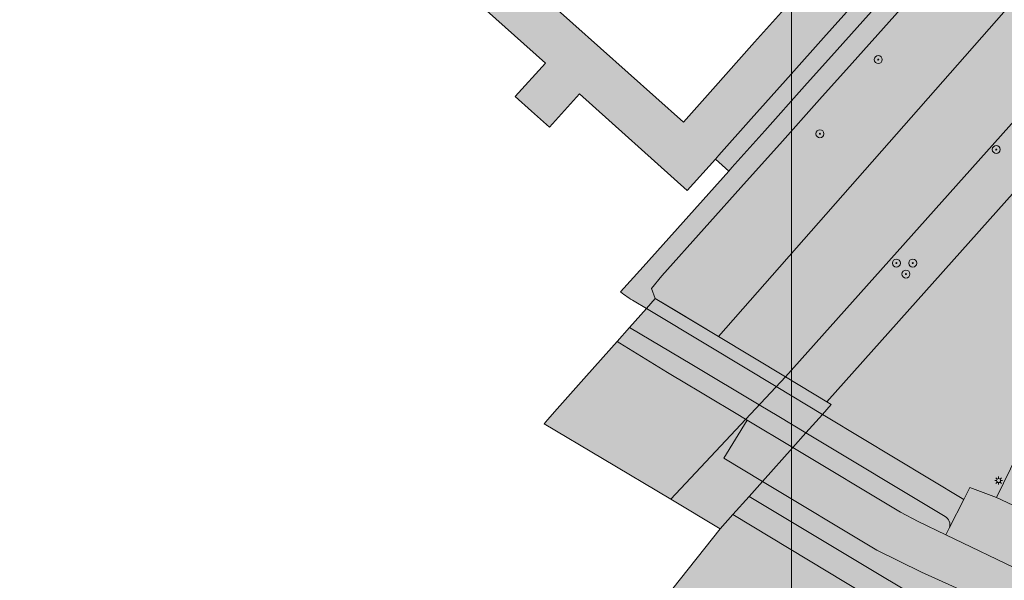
# Model space of a CAD drawing. Extents: x 101956 to 105180, y 476926 to 481317.
# Tile 6 of 256: x 102583 to 102682, y 477287 to 477343. Entities that reach past the tile are written whole.
import ezdxf

# ---------------------------------------------------------------- set-up
doc = ezdxf.new("R2010")
doc.units = 0
doc.header["$LTSCALE"] = 0.5
for name, color, linetype, lineweight in [('B-WE-GR-BOOM-S', 90, 'Continuous', 25), ('B-WE-KL-ET_LS_OV_LICHTMAST-S', 190, 'Continuous', 25), ('B-WE-KW-KUNSTWERK_DEK-GV', 170, 'Continuous', 18), ('B-WE-KW-KUNSTWERK_LANDHOOFD-GV', 170, 'Continuous', 18), ('B-WE-OG-TERREIN_CULTUURSCHEIDING-GV', 7, 'Continuous', 18), ('B-WE-OG-WATER_KANAAL-GV', 120, 'Continuous', 18), ('B-WE-OG-WATER_SLOOT-GV', 120, 'Continuous', 18), ('B-WE-VH-VERHARDING_BETONSTRAATSTEEN-GV', 252, 'Continuous', 18), ('B-WE-VH-VERHARDING_HALFVERHARDING-GV', 252, 'Continuous', 18)]:
    doc.layers.add(name, color=color, linetype=linetype, lineweight=lineweight)
for name, color, linetype, lineweight, true_color in [('B-WE-KW-KUNSTWERK_DEK-V', 7, 'Continuous', 18, 0xb7b7b7), ('B-WE-KW-KUNSTWERK_LANDHOOFD-V', 7, 'Continuous', 18, 0xb7b7b7), ('B-WE-OG-TERREIN_CULTUURSCHEIDING-V', 7, 'Continuous', 18, 0x28c846), ('B-WE-OG-WATER_KANAAL-V', 7, 'Continuous', 18, 0xafcde1), ('B-WE-OG-WATER_SLOOT-V', 7, 'Continuous', 18, 0xafcde1), ('B-WE-VH-VERHARDING_BETONSTRAATSTEEN-V', 7, 'Continuous', 18, 0xcdcdcd), ('B-WE-VH-VERHARDING_HALFVERHARDING-V', 7, 'Continuous', 18, 0xd7aa8c)]:
    doc.layers.add(name, color=color, linetype=linetype, lineweight=lineweight, true_color=true_color)
doc.layers.add('X-XX-AL-HULPLIJN-G', color=7, linetype='Continuous', lineweight=18, plot=False)

# ---------------------------------------------------------------- blocks, each defined once
blk = doc.blocks.new('SKL-ET_OV_LICHTMAST-SO')
at = {"color": 0, "linetype": 'ByBlock', "lineweight": 18}
for points in [[(-1.25, 0), (-2, 0)], [(-1.41421356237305, 1.414213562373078), (-0.8838834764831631, 0.8838834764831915)], [(0, 2), (0, 1.25)], [(0.88388347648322, 0.8838834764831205), (1.414213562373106, 1.414213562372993)], [(2, 0), (1.25, 0)], [(-1.414213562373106, -1.414213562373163), (-0.8838834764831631, -0.88388347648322)], [(0, -1.25), (0, -2)], [(0.8838834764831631, -0.8838834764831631), (1.414213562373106, -1.414213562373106)]]:
    blk.add_lwpolyline(points, dxfattribs=at)
blk.add_circle((0, 0), 1, dxfattribs=at)
blk = doc.blocks.new('SGR-BOOM_01-SO')
at = {"linetype": 'ByBlock', "lineweight": 18}
h = blk.add_hatch(color=0, dxfattribs=at)
h.dxf.hatch_style = 1
edge = h.paths.add_edge_path()
edge.add_arc((0, 0), 0.25, 0, 360)
at = {"color": 0, "linetype": 'ByBlock', "lineweight": 18}
for radius in [2, 0.25]:
    blk.add_circle((0, 0), radius, dxfattribs=at)

msp = doc.modelspace()

# ---------------------------------------------------------------- hatches: boundary and pattern name
at = {"layer": 'B-WE-KW-KUNSTWERK_DEK-V'}
msp.add_hatch(color=256, dxfattribs=at).paths.add_polyline_path([(102647.311, 477315.428), (102646.408, 477314.413), (102644.726, 477312.522), (102643.466, 477311.105), (102640.405, 477307.663), (102639.06, 477306.15), (102637.439, 477304.329), (102636.457, 477303.224), (102636.12, 477302.845), (102641.995, 477299.342), (102648.872, 477295.242), (102653.829, 477292.286), (102655.103, 477293.711), (102656.741, 477295.542), (102658.083, 477297.043), (102661.127, 477300.447), (102662.46, 477301.937), (102664.109, 477303.782), (102665.01, 477304.789), (102664.567, 477305.055), (102660.388, 477307.567), (102653.657, 477311.614)])
at = {"layer": 'B-WE-KW-KUNSTWERK_LANDHOOFD-V'}
msp.add_hatch(color=256, dxfattribs=at).paths.add_polyline_path([(102662.46, 477301.937), (102664.109, 477303.782), (102665.01, 477304.789), (102664.567, 477305.055), (102660.388, 477307.567), (102648.872, 477295.242), (102653.829, 477292.286), (102655.103, 477293.711), (102656.741, 477295.542), (102658.083, 477297.043), (102661.127, 477300.447)])
at = {"layer": 'B-WE-OG-TERREIN_CULTUURSCHEIDING-V'}
h = msp.add_hatch(color=256, dxfattribs=at)
edge = h.paths.add_edge_path()
edge.add_line((102623.57, 477389.835), (102637.886, 477377.021))
edge.add_line((102637.886, 477377.021), (102641.459, 477373.847))
edge.add_line((102641.459, 477373.847), (102655.457, 477361.329))
edge.add_line((102655.457, 477361.329), (102670.117, 477348.24))
edge.add_line((102670.117, 477348.24), (102667.133, 477344.895))
edge.add_line((102667.133, 477344.895), (102664.233, 477341.644))
edge.add_line((102664.233, 477341.644), (102660.965, 477337.981))
edge.add_line((102660.965, 477337.981), (102656.962, 477333.493))
edge.add_line((102656.962, 477333.493), (102653.685, 477329.82))
edge.add_line((102653.685, 477329.82), (102653.349, 477329.443))
edge.add_line((102653.349, 477329.443), (102654.692, 477328.239))
edge.add_line((102654.692, 477328.239), (102655.012, 477328.597))
edge.add_line((102655.012, 477328.597), (102658.312, 477332.286))
edge.add_line((102658.312, 477332.286), (102662.32, 477336.768))
edge.add_line((102662.32, 477336.768), (102665.596, 477340.43))
edge.add_line((102665.596, 477340.43), (102673.637, 477349.421))
edge.add_line((102673.637, 477349.421), (102674.94, 477350.786))
edge.add_line((102674.94, 477350.786), (102669.586, 477355.961))
edge.add_line((102669.586, 477355.961), (102649.626, 477373.359))
edge.add_line((102649.626, 477373.359), (102625.923, 477395.143))
edge.add_line((102625.923, 477395.143), (102612.732, 477408.205))
edge.add_line((102612.732, 477408.205), (102605.599, 477399.941))
edge.add_line((102605.599, 477399.941), (102597.658, 477389.43))
edge.add_arc((102596.2814705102, 477391.5838135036), 2.55611933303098, 145.298906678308, 302.58316120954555, ccw=False)
edge.add_line((102594.18, 477393.039), (102583.389, 477382.076))
edge.add_arc((102579.3951047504, 477372.3183147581), 10.54341598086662, 16.31415160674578, 67.74033896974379, ccw=False)
edge.add_line((102589.514, 477375.28), (102591.754, 477367.505))
edge.add_arc((102598.0555450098, 477369.0011769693), 6.476728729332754, 193.356431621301, 227.6446517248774)
edge.add_line((102593.692, 477364.215), (102597.375, 477360.824))
edge.add_line((102597.375, 477360.824), (102600.85, 477364.692))
edge.add_line((102600.85, 477364.692), (102600.963, 477364.591))
edge.add_line((102600.963, 477364.591), (102601.659, 477365.361))
edge.add_line((102601.659, 477365.361), (102620.365, 477386.282))
edge.add_line((102620.365, 477386.282), (102620.57, 477386.485))
edge.add_line((102620.57, 477386.485), (102623.57, 477389.835))
msp.add_hatch(color=256, dxfattribs=at).paths.add_polyline_path([(102748.81, 477395.221), (102747.142, 477396.751), (102720.521, 477368.345), (102698.832, 477343.396), (102664.567, 477305.055), (102665.01, 477304.789), (102664.109, 477303.782), (102664.525, 477303.532), (102678.336, 477295.221), (102678.944, 477296.419), (102681.639, 477295.437), (102688.629, 477309.764), (102693.561, 477319.872), (102712.275, 477345.463), (102728.726, 477367.829), (102741.07, 477385.473), (102742.12, 477385.659)])
h = msp.add_hatch(color=256, dxfattribs=at)
edge = h.paths.add_edge_path()
edge.add_line((102652.914, 477276.824), (102668.09, 477282.406))
edge.add_arc((102667.0861534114, 477284.1695699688), 2.029257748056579, 299.6490856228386, 409.9090900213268)
edge.add_line((102668.393, 477285.722), (102655.103, 477293.711))
edge.add_line((102655.103, 477293.711), (102653.829, 477292.286))
edge.add_line((102653.829, 477292.286), (102635.56, 477269.273))
edge.add_line((102635.56, 477269.273), (102630.554, 477267.56))
edge.add_line((102630.554, 477267.56), (102627.805, 477264.242))
edge.add_line((102627.805, 477264.242), (102629.879, 477260.99))
edge.add_line((102629.879, 477260.99), (102630.209, 477260.697))
edge.add_arc((102668.4553183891, 477230.8970321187), 48.48524472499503, 108.69540783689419, 142.075735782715, ccw=False)
at = {"layer": 'B-WE-OG-WATER_KANAAL-V'}
msp.add_hatch(color=256, dxfattribs=at).paths.add_polyline_path([(102716.553, 477370.425), (102743.373, 477400.192), (102744.7, 477401.664), (102745.566, 477402.625), (102830.526, 477497.354), (102831.232, 477498.115), (102829.299, 477508.12), (102819.603, 477497.817), (102796.439, 477471.492), (102763.355, 477434.471), (102738.81, 477406.976), (102737.497, 477405.506), (102727.848, 477394.697), (102685.543, 477347.849), (102653.657, 477311.614), (102660.388, 477307.567)])
at = {"layer": 'B-WE-OG-WATER_SLOOT-V'}
for points in [[(102737.497, 477405.506), (102735.597, 477407.224), (102734.476, 477408.216), (102710.289, 477381.231), (102687.904, 477356.252), (102686.424, 477354.736), (102676.183, 477349.163), (102675.121, 477348.05), (102667.104, 477339.087), (102663.826, 477335.421), (102659.818, 477330.94), (102656.497, 477327.227), (102647.971, 477317.694), (102646.929, 477316.422), (102647.311, 477315.428), (102649.445, 477314.145), (102653.657, 477311.614), (102685.543, 477347.849), (102727.848, 477394.697)], [(102720.521, 477368.345), (102747.142, 477396.751), (102744.512, 477399.162), (102743.373, 477400.192), (102716.553, 477370.425), (102660.388, 477307.567), (102664.567, 477305.055), (102698.832, 477343.396)]]:
    msp.add_hatch(color=256, dxfattribs=at).paths.add_polyline_path(points)
at = {"layer": 'B-WE-VH-VERHARDING_BETONSTRAATSTEEN-V'}
for points in [[(102721.333, 477346.209), (102747.824, 477383.199), (102743.855, 477385.965), (102730.189, 477366.78), (102688.629, 477309.764), (102681.639, 477295.437), (102685.47, 477293.601), (102685.988, 477293.353), (102692.774, 477307.261)], [(102660.965, 477337.981), (102664.233, 477341.644), (102667.133, 477344.895), (102654.853, 477355.88), (102638.488, 477370.51), (102635.272, 477366.9), (102646.69, 477356.704), (102660.292, 477344.553), (102657.282, 477341.182), (102653.101, 477336.485), (102650.135, 477333.159), (102625.119, 477355.504), (102621.912, 477351.91), (102636.25, 477339.085), (102633.223, 477335.733), (102634.856, 477334.271), (102636.672, 477332.65), (102639.676, 477335.995), (102650.523, 477326.275), (102653.349, 477329.443), (102653.685, 477329.82), (102656.962, 477333.493)], [(102653.657, 477311.614), (102649.445, 477314.145), (102647.311, 477315.428), (102646.408, 477314.413), (102652.716, 477310.624), (102659.46, 477306.574), (102664.109, 477303.782), (102665.01, 477304.789), (102664.567, 477305.055), (102660.388, 477307.567)], [(102652.716, 477310.624), (102646.408, 477314.413), (102644.726, 477312.522), (102650.978, 477308.795), (102657.758, 477304.752), (102659.743, 477303.569), (102662.46, 477301.937), (102664.109, 477303.782), (102659.46, 477306.574)], [(102644.726, 477312.522), (102643.466, 477311.105), (102643.74, 477310.937), (102648.536, 477308.001), (102649.553, 477307.391), (102649.611, 477307.356), (102655.45, 477303.856), (102656.392, 477303.291), (102656.532, 477303.207), (102661.127, 477300.447), (102662.46, 477301.937), (102659.743, 477303.569), (102657.758, 477304.752), (102650.978, 477308.795)], [(102654.205, 477299.369), (102658.083, 477297.043), (102661.127, 477300.447), (102656.532, 477303.207)], [(102676.533, 477291.666), (102673.748, 477293.006), (102671.96, 477293.94), (102661.127, 477300.447), (102658.083, 477297.043), (102669.592, 477290.139), (102674.066, 477287.917), (102677.859, 477286.227), (102678.072, 477286.126), (102678.019, 477285.683), (102681.234, 477284.151), (102681.519, 477284.484), (102681.732, 477284.383), (102682.906, 477283.824), (102682.854, 477283.399), (102686.619, 477281.59), (102686.928, 477281.882), (102692.239, 477279.357), (102692.353, 477279.601), (102692.764, 477279.53), (102694.219, 477282.591), (102693.934, 477282.891), (102694.049, 477283.135), (102688.147, 477285.978), (102684.191, 477287.98)], [(102658.083, 477297.043), (102656.741, 477295.542), (102669.657, 477287.793), (102674.636, 477284.813), (102677.574, 477285.894), (102677.859, 477286.227), (102674.066, 477287.917), (102669.592, 477290.139)], [(102685.988, 477293.353), (102685.47, 477293.601), (102681.639, 477295.437), (102678.944, 477296.419), (102678.336, 477295.221), (102676.911, 477292.412), (102676.533, 477291.666), (102684.191, 477287.98)]]:
    msp.add_hatch(color=256, dxfattribs=at).paths.add_polyline_path(points)
h = msp.add_hatch(color=256, dxfattribs=at)
edge = h.paths.add_edge_path()
edge.add_line((102664.525, 477303.532), (102664.109, 477303.782))
edge.add_line((102664.109, 477303.782), (102662.46, 477301.937))
edge.add_line((102662.46, 477301.937), (102676.466, 477293.524))
edge.add_arc((102675.9432730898, 477292.6697752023), 1.001470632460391, -14.915645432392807, 58.53623053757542, ccw=False)
edge.add_line((102676.911, 477292.412), (102678.336, 477295.221))
edge.add_line((102678.336, 477295.221), (102664.525, 477303.532))
h = msp.add_hatch(color=256, dxfattribs=at)
edge = h.paths.add_edge_path()
edge.add_line((102662.46, 477301.937), (102661.127, 477300.447))
edge.add_line((102661.127, 477300.447), (102671.96, 477293.94))
edge.add_line((102671.96, 477293.94), (102673.748, 477293.006))
edge.add_line((102673.748, 477293.006), (102676.533, 477291.666))
edge.add_line((102676.533, 477291.666), (102676.911, 477292.412))
edge.add_arc((102675.9432730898, 477292.6697752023), 1.001470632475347, 345.0843545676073, 418.5362305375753)
edge.add_line((102676.466, 477293.524), (102662.46, 477301.937))
h = msp.add_hatch(color=256, dxfattribs=at)
edge = h.paths.add_edge_path()
edge.add_line((102656.741, 477295.542), (102655.103, 477293.711))
edge.add_line((102655.103, 477293.711), (102668.393, 477285.722))
edge.add_arc((102667.0861534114, 477284.1695699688), 2.029257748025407, -60.350914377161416, 49.909090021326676, ccw=False)
edge.add_line((102668.09, 477282.406), (102674.636, 477284.813))
edge.add_line((102674.636, 477284.813), (102669.657, 477287.793))
edge.add_line((102669.657, 477287.793), (102656.741, 477295.542))
at = {"layer": 'B-WE-VH-VERHARDING_HALFVERHARDING-V'}
h = msp.add_hatch(color=256, dxfattribs=at)
edge = h.paths.add_edge_path()
edge.add_line((102781.985, 477461.216), (102810.582, 477493.149))
edge.add_line((102810.582, 477493.149), (102812.16, 477494.975))
edge.add_line((102812.16, 477494.975), (102828.584, 477513.254))
edge.add_line((102828.584, 477513.254), (102832.618, 477517.744))
edge.add_line((102832.618, 477517.744), (102834.672, 477518.381))
edge.add_line((102834.672, 477518.381), (102837.628, 477517.96))
edge.add_line((102837.628, 477517.96), (102848.937, 477508.006))
edge.add_line((102848.937, 477508.006), (102850.242, 477509.455))
edge.add_line((102850.242, 477509.455), (102839.136, 477519.315))
edge.add_line((102839.136, 477519.315), (102837.332, 477520.483))
edge.add_line((102837.332, 477520.483), (102834.286, 477520.653))
edge.add_line((102834.286, 477520.653), (102832.055, 477519.87))
edge.add_line((102832.055, 477519.87), (102830.749, 477518.659))
edge.add_line((102830.749, 477518.659), (102810.756, 477496.343))
edge.add_line((102810.756, 477496.343), (102809.188, 477494.626))
edge.add_line((102809.188, 477494.626), (102780.478, 477462.567))
edge.add_line((102780.478, 477462.567), (102734.334, 477411.085))
edge.add_line((102734.334, 477411.085), (102708.784, 477382.579))
edge.add_line((102708.784, 477382.579), (102686.428, 477357.632))
edge.add_line((102686.428, 477357.632), (102685.191, 477356.365))
edge.add_line((102685.191, 477356.365), (102674.94, 477350.786))
edge.add_line((102674.94, 477350.786), (102673.637, 477349.421))
edge.add_line((102673.637, 477349.421), (102665.596, 477340.43))
edge.add_line((102665.596, 477340.43), (102662.32, 477336.768))
edge.add_line((102662.32, 477336.768), (102658.312, 477332.286))
edge.add_line((102658.312, 477332.286), (102655.012, 477328.597))
edge.add_line((102655.012, 477328.597), (102654.692, 477328.239))
edge.add_line((102654.692, 477328.239), (102646.077, 477318.607))
edge.add_line((102646.077, 477318.607), (102643.805, 477316.085))
edge.add_arc((102655.0343583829, 477331.1293324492), 18.77313049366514, 233.2616830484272, 238.3229174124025)
edge.add_line((102645.176, 477315.153), (102646.408, 477314.413))
edge.add_line((102646.408, 477314.413), (102647.311, 477315.428))
edge.add_line((102647.311, 477315.428), (102646.929, 477316.422))
edge.add_line((102646.929, 477316.422), (102647.971, 477317.694))
edge.add_line((102647.971, 477317.694), (102656.497, 477327.227))
edge.add_line((102656.497, 477327.227), (102659.818, 477330.94))
edge.add_line((102659.818, 477330.94), (102663.826, 477335.421))
edge.add_line((102663.826, 477335.421), (102667.104, 477339.087))
edge.add_line((102667.104, 477339.087), (102675.121, 477348.05))
edge.add_line((102675.121, 477348.05), (102676.183, 477349.163))
edge.add_line((102676.183, 477349.163), (102686.424, 477354.736))
edge.add_line((102686.424, 477354.736), (102687.904, 477356.252))
edge.add_line((102687.904, 477356.252), (102710.289, 477381.231))
edge.add_line((102710.289, 477381.231), (102734.476, 477408.216))
edge.add_line((102734.476, 477408.216), (102735.597, 477407.224))
edge.add_line((102735.597, 477407.224), (102736.907, 477408.693))
edge.add_line((102736.907, 477408.693), (102735.81, 477409.699))
edge.add_line((102735.81, 477409.699), (102781.985, 477461.216))

# ---------------------------------------------------------------- linework, layer by layer
at = {"layer": 'B-WE-KW-KUNSTWERK_DEK-GV', "flags": 128}
msp.add_lwpolyline([(102647.311, 477315.428), (102646.408, 477314.413), (102644.726, 477312.522), (102643.466, 477311.105), (102640.405, 477307.663), (102639.06, 477306.15), (102637.439, 477304.329), (102636.457, 477303.224), (102636.12, 477302.845), (102641.995, 477299.342), (102648.872, 477295.242), (102653.829, 477292.286), (102655.103, 477293.711), (102656.741, 477295.542), (102658.083, 477297.043), (102661.127, 477300.447), (102662.46, 477301.937), (102664.109, 477303.782), (102665.01, 477304.789), (102664.567, 477305.055), (102660.388, 477307.567), (102653.657, 477311.614)], close=True, dxfattribs=at)
at = {"layer": 'B-WE-KW-KUNSTWERK_LANDHOOFD-GV', "flags": 128}
msp.add_lwpolyline([(102662.46, 477301.937), (102664.109, 477303.782), (102665.01, 477304.789), (102664.567, 477305.055), (102660.388, 477307.567), (102648.872, 477295.242), (102653.829, 477292.286), (102655.103, 477293.711), (102656.741, 477295.542), (102658.083, 477297.043), (102661.127, 477300.447)], close=True, dxfattribs=at)
at = {"layer": 'B-WE-OG-TERREIN_CULTUURSCHEIDING-GV', "flags": 128}
for points in [[(102623.57, 477389.835), (102637.886, 477377.021), (102641.459, 477373.847), (102655.457, 477361.329), (102670.117, 477348.24), (102667.133, 477344.895), (102664.233, 477341.644), (102660.965, 477337.981), (102656.962, 477333.493), (102653.685, 477329.82), (102653.349, 477329.443), (102654.692, 477328.239), (102655.012, 477328.597), (102658.312, 477332.286), (102662.32, 477336.768), (102665.596, 477340.43), (102673.637, 477349.421), (102674.94, 477350.786), (102669.586, 477355.961), (102649.626, 477373.359), (102625.923, 477395.143), (102612.732, 477408.205), (102605.599, 477399.941), (102597.658, 477389.43)], [(102668.393, 477285.722), (102655.103, 477293.711), (102653.829, 477292.286), (102635.56, 477269.273), (102630.554, 477267.56), (102627.805, 477264.242), (102629.879, 477260.99), (102630.209, 477260.697)]]:
    msp.add_lwpolyline(points, dxfattribs=at)
msp.add_lwpolyline([(102748.81, 477395.221), (102747.142, 477396.751), (102720.521, 477368.345), (102698.832, 477343.396), (102664.567, 477305.055), (102665.01, 477304.789), (102664.109, 477303.782), (102664.525, 477303.532), (102678.336, 477295.221), (102678.944, 477296.419), (102681.639, 477295.437), (102688.629, 477309.764), (102693.561, 477319.872), (102712.275, 477345.463), (102728.726, 477367.829), (102741.07, 477385.473), (102742.12, 477385.659)], close=True, dxfattribs=at)
at = {"layer": 'B-WE-OG-WATER_KANAAL-GV', "flags": 128}
msp.add_lwpolyline([(102716.553, 477370.425), (102743.373, 477400.192), (102744.7, 477401.664), (102745.566, 477402.625), (102830.526, 477497.354), (102831.232, 477498.115), (102829.299, 477508.12), (102819.603, 477497.817), (102796.439, 477471.492), (102763.355, 477434.471), (102738.81, 477406.976), (102737.497, 477405.506), (102727.848, 477394.697), (102685.543, 477347.849), (102653.657, 477311.614), (102660.388, 477307.567)], close=True, dxfattribs=at)
at = {"layer": 'B-WE-OG-WATER_SLOOT-GV', "flags": 128}
for points in [[(102737.497, 477405.506), (102735.597, 477407.224), (102734.476, 477408.216), (102710.289, 477381.231), (102687.904, 477356.252), (102686.424, 477354.736), (102676.183, 477349.163), (102675.121, 477348.05), (102667.104, 477339.087), (102663.826, 477335.421), (102659.818, 477330.94), (102656.497, 477327.227), (102647.971, 477317.694), (102646.929, 477316.422), (102647.311, 477315.428), (102649.445, 477314.145), (102653.657, 477311.614), (102685.543, 477347.849), (102727.848, 477394.697)], [(102720.521, 477368.345), (102747.142, 477396.751), (102744.512, 477399.162), (102743.373, 477400.192), (102716.553, 477370.425), (102660.388, 477307.567), (102664.567, 477305.055), (102698.832, 477343.396)]]:
    msp.add_lwpolyline(points, close=True, dxfattribs=at)
at = {"layer": 'B-WE-VH-VERHARDING_BETONSTRAATSTEEN-GV', "flags": 128}
for points in [[(102721.333, 477346.209), (102747.824, 477383.199), (102743.855, 477385.965), (102730.189, 477366.78), (102688.629, 477309.764), (102681.639, 477295.437), (102685.47, 477293.601), (102685.988, 477293.353), (102692.774, 477307.261)], [(102660.965, 477337.981), (102664.233, 477341.644), (102667.133, 477344.895), (102654.853, 477355.88), (102638.488, 477370.51), (102635.272, 477366.9), (102646.69, 477356.704), (102660.292, 477344.553), (102657.282, 477341.182), (102653.101, 477336.485), (102650.135, 477333.159), (102625.119, 477355.504), (102621.912, 477351.91), (102636.25, 477339.085), (102633.223, 477335.733), (102634.856, 477334.271), (102636.672, 477332.65), (102639.676, 477335.995), (102650.523, 477326.275), (102653.349, 477329.443), (102653.685, 477329.82), (102656.962, 477333.493)], [(102653.657, 477311.614), (102649.445, 477314.145), (102647.311, 477315.428), (102646.408, 477314.413), (102652.716, 477310.624), (102659.46, 477306.574), (102664.109, 477303.782), (102665.01, 477304.789), (102664.567, 477305.055), (102660.388, 477307.567)], [(102652.716, 477310.624), (102646.408, 477314.413), (102644.726, 477312.522), (102650.978, 477308.795), (102657.758, 477304.752), (102659.743, 477303.569), (102662.46, 477301.937), (102664.109, 477303.782), (102659.46, 477306.574)], [(102644.726, 477312.522), (102643.466, 477311.105), (102643.74, 477310.937), (102648.536, 477308.001), (102649.553, 477307.391), (102649.611, 477307.356), (102655.45, 477303.856), (102656.392, 477303.291), (102656.532, 477303.207), (102661.127, 477300.447), (102662.46, 477301.937), (102659.743, 477303.569), (102657.758, 477304.752), (102650.978, 477308.795)], [(102654.205, 477299.369), (102658.083, 477297.043), (102661.127, 477300.447), (102656.532, 477303.207)], [(102658.083, 477297.043), (102656.741, 477295.542), (102669.657, 477287.793), (102674.636, 477284.813), (102677.574, 477285.894), (102677.859, 477286.227), (102674.066, 477287.917), (102669.592, 477290.139)], [(102685.988, 477293.353), (102685.47, 477293.601), (102681.639, 477295.437), (102678.944, 477296.419), (102678.336, 477295.221), (102676.911, 477292.412), (102676.533, 477291.666), (102684.191, 477287.98)]]:
    msp.add_lwpolyline(points, close=True, dxfattribs=at)
for points in [[(102664.525, 477303.532), (102664.109, 477303.782), (102662.46, 477301.937), (102676.466, 477293.524)], [(102676.911, 477292.412), (102678.336, 477295.221), (102664.525, 477303.532)], [(102662.46, 477301.937), (102661.127, 477300.447), (102671.96, 477293.94), (102673.748, 477293.006), (102676.533, 477291.666), (102676.911, 477292.412)], [(102676.466, 477293.524), (102662.46, 477301.937)], [(102684.191, 477287.98), (102676.533, 477291.666), (102673.748, 477293.006), (102671.96, 477293.94), (102661.127, 477300.447), (102658.083, 477297.043), (102669.592, 477290.139), (102674.066, 477287.917), (102677.859, 477286.227), (102678.072, 477286.126), (102678.019, 477285.683), (102681.234, 477284.151), (102681.519, 477284.484), (102681.732, 477284.383), (102682.906, 477283.824)], [(102656.741, 477295.542), (102655.103, 477293.711), (102668.393, 477285.722)], [(102668.09, 477282.406), (102674.636, 477284.813), (102669.657, 477287.793), (102656.741, 477295.542)]]:
    msp.add_lwpolyline(points, dxfattribs=at)
at = {"layer": 'B-WE-VH-VERHARDING_BETONSTRAATSTEEN-GV'}
for points in [[(102676.466, 477293.524, -0.3319380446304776), (102676.911, 477292.412)], [(102676.911, 477292.412, 0.3319380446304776), (102676.466, 477293.524)]]:
    msp.add_lwpolyline(points, format="xyb", dxfattribs=at)
at = {"layer": 'B-WE-VH-VERHARDING_HALFVERHARDING-GV', "flags": 128}
for points in [[(102850.242, 477509.455), (102839.136, 477519.315), (102837.332, 477520.483), (102834.286, 477520.653), (102832.055, 477519.87), (102830.749, 477518.659), (102810.756, 477496.343), (102809.188, 477494.626), (102780.478, 477462.567), (102734.334, 477411.085), (102708.784, 477382.579), (102686.428, 477357.632), (102685.191, 477356.365), (102674.94, 477350.786), (102673.637, 477349.421), (102665.596, 477340.43), (102662.32, 477336.768), (102658.312, 477332.286), (102655.012, 477328.597), (102654.692, 477328.239), (102646.077, 477318.607), (102643.805, 477316.085)], [(102645.176, 477315.153), (102646.408, 477314.413), (102647.311, 477315.428), (102646.929, 477316.422), (102647.971, 477317.694), (102656.497, 477327.227), (102659.818, 477330.94), (102663.826, 477335.421), (102667.104, 477339.087), (102675.121, 477348.05), (102676.183, 477349.163), (102686.424, 477354.736), (102687.904, 477356.252), (102710.289, 477381.231), (102734.476, 477408.216), (102735.597, 477407.224), (102736.907, 477408.693), (102735.81, 477409.699), (102781.985, 477461.216)]]:
    msp.add_lwpolyline(points, dxfattribs=at)
at = {"layer": 'B-WE-VH-VERHARDING_HALFVERHARDING-GV'}
msp.add_lwpolyline([(102643.805, 477316.085, 0.02208739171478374), (102645.176, 477315.153)], format="xyb", dxfattribs=at)
at = {"layer": 'X-XX-AL-HULPLIJN-G'}
msp.add_lwpolyline([(102661.0131508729, 477810.1232240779), (103278.4031208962, 477810.1232240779), (103278.4031208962, 477203.8834237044), (102661.0131508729, 477203.8834237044)], close=True, dxfattribs=at)

# ---------------------------------------------------------------- block references
at = {"layer": 'B-WE-GR-BOOM-S', "xscale": 0.2, "yscale": 0.2, "zscale": 0.2}
for p in [(102669.734, 477339.446), (102663.869, 477331.982), (102681.602, 477330.404), (102671.556, 477318.982), (102673.207, 477318.982), (102672.519, 477317.881)]:
    msp.add_blockref('SGR-BOOM_01-SO', p, dxfattribs=at)
at = {"layer": 'B-WE-KL-ET_LS_OV_LICHTMAST-S', "xscale": 0.2, "yscale": 0.2, "zscale": 0.2}
msp.add_blockref('SKL-ET_OV_LICHTMAST-SO', (102681.84, 477297.127), dxfattribs=at)

doc.saveas('drawing.dxf')
